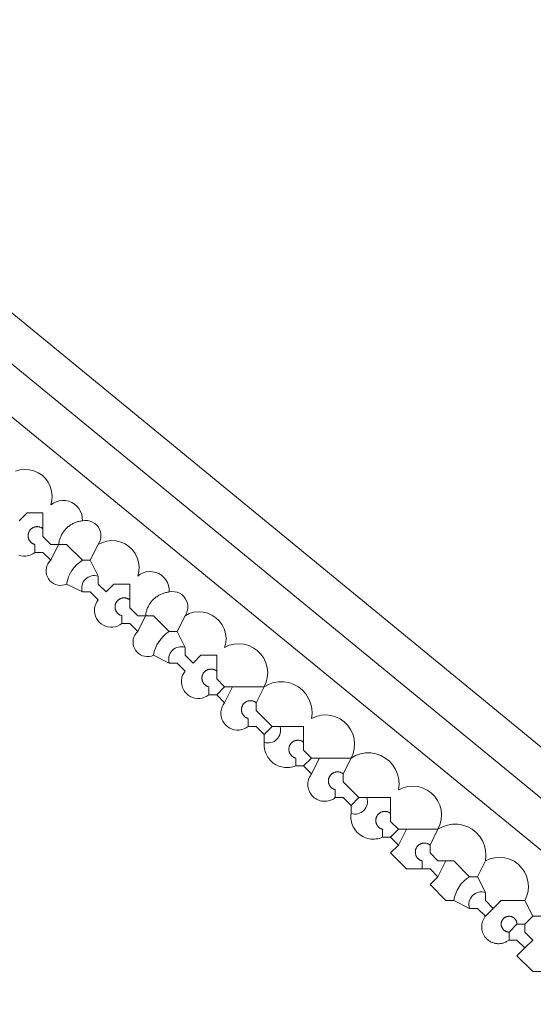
# Model space of a CAD drawing. Header units: inches. Extents: x 158416 to 160804, y 432611 to 437652.
# Tile 106 of 193: x 158933 to 158955, y 435785 to 435827. Entities that reach past the tile are written whole.
import ezdxf

# ---------------------------------------------------------------- set-up
doc = ezdxf.new("R2010")
doc.units = ezdxf.units.IN
doc.header["$MEASUREMENT"] = 0
doc.layers.add('4.2-K&L-MIDDENSPANNING', color=10, linetype='Continuous')
doc.layers.add('4.2-K&L-SIGNAAL UPC', color=222, linetype='Continuous')

msp = doc.modelspace()

# ---------------------------------------------------------------- linework, layer by layer
at = {"layer": '4.2-K&L-MIDDENSPANNING', "linetype": 'Continuous', "lineweight": 0, "ltscale": 1.75}
for points in [[(159035.667, 435725.667, 0), (159035.333, 435726.333, 0), (159035, 435726.667, 0), (159034, 435731.667, 0), (158881.398, 435856.748, 0), (158875, 435862, 0)], [(159034.333, 435726.333, 0), (159033, 435730.333, 0), (158880.398, 435855.415, 0), (158873.667, 435861, 0)], [(159037.667, 435724.333, 0), (159037.333, 435725, 0), (159036.881, 435725.061, 0), (159036.445, 435725.195, 0), (159036.036, 435725.399, 0), (159035.667, 435725.667, 0), (159035, 435726, 0), (159034.667, 435726.333, 0), (159034.333, 435726.333, 0), (159034, 435726.333, 0), (159031.667, 435728.667, 0), (159031.58, 435729.029, 0), (159031.438, 435729.374, 0), (159031.244, 435729.693, 0), (159031.002, 435729.977, 0), (159030.719, 435730.22, 0), (159030.402, 435730.415, 0), (158872.333, 435859.667, 0)]]:
    msp.add_polyline3d(points, dxfattribs=at)
at = {"layer": '4.2-K&L-SIGNAAL UPC', "linetype": 'Continuous', "lineweight": 0, "ltscale": 1.75}
for p, q in [((158936.333, 435804), (158936.667, 435804.667)), ((158940, 435801), (158940.333, 435801.667)), ((158942, 435798), (158942.333, 435798.667)), ((158945.667, 435795), (158946, 435795.667)), ((158949.333, 435792), (158949.667, 435792.667)), ((158951, 435790.667), (158951.333, 435791.333)), ((158952.667, 435790.667), (158953, 435791.333))]:
    msp.add_line(p, q, dxfattribs=at)
for points in [[(158933.178, 435807.754, 0), (158933.367, 435807.81, 0), (158933.564, 435807.831, 0), (158933.761, 435807.819, 0), (158933.954, 435807.772, 0), (158934.135, 435807.692, 0), (158934.3, 435807.583, 0), (158934.443, 435807.446, 0), (158934.56, 435807.287, 0), (158934.648, 435807.109, 0), (158934.704, 435806.92, 0), (158934.726, 435806.723, 0), (158934.713, 435806.526, 0), (158934.667, 435806.333, 0), (158934.777, 435806.412, 0), (158934.898, 435806.471, 0), (158935.027, 435806.509, 0), (158935.161, 435806.526, 0), (158935.296, 435806.519, 0), (158935.428, 435806.491, 0), (158935.554, 435806.441, 0), (158935.669, 435806.37, 0), (158935.771, 435806.282, 0), (158935.857, 435806.178, 0), (158935.925, 435806.061, 0), (158935.972, 435805.934, 0), (158935.997, 435805.802, 0), (158936, 435805.667, 0), (158936.11, 435805.681, 0), (158936.22, 435805.677, 0), (158936.328, 435805.654, 0), (158936.43, 435805.612, 0), (158936.524, 435805.554, 0), (158936.607, 435805.481, 0), (158936.675, 435805.395, 0), (158936.729, 435805.298, 0), (158936.764, 435805.194, 0), (158936.782, 435805.085, 0), (158936.781, 435804.974, 0), (158936.76, 435804.866, 0), (158936.722, 435804.762, 0), (158936.667, 435804.667, 0), (158936.844, 435804.754, 0), (158937.034, 435804.81, 0), (158937.231, 435804.831, 0), (158937.428, 435804.819, 0), (158937.62, 435804.772, 0), (158937.801, 435804.692, 0), (158937.966, 435804.583, 0), (158938.109, 435804.446, 0), (158938.227, 435804.287, 0), (158938.314, 435804.109, 0), (158938.37, 435803.92, 0), (158938.392, 435803.723, 0), (158938.38, 435803.526, 0), (158938.333, 435803.333, 0), (158938.443, 435803.412, 0), (158938.564, 435803.471, 0), (158938.694, 435803.509, 0), (158938.828, 435803.526, 0), (158938.963, 435803.519, 0), (158939.095, 435803.491, 0), (158939.22, 435803.441, 0), (158939.336, 435803.37, 0), (158939.438, 435803.282, 0), (158939.524, 435803.178, 0), (158939.591, 435803.061, 0), (158939.638, 435802.934, 0), (158939.664, 435802.802, 0), (158939.667, 435802.667, 0), (158939.776, 435802.681, 0), (158939.886, 435802.677, 0), (158939.994, 435802.654, 0), (158940.097, 435802.612, 0), (158940.191, 435802.554, 0), (158940.273, 435802.481, 0), (158940.342, 435802.395, 0), (158940.395, 435802.298, 0), (158940.431, 435802.194, 0), (158940.449, 435802.085, 0), (158940.447, 435801.974, 0), (158940.427, 435801.866, 0), (158940.389, 435801.762, 0), (158940.333, 435801.667, 0), (158940.511, 435801.754, 0), (158940.701, 435801.81, 0), (158940.897, 435801.832, 0), (158941.095, 435801.819, 0), (158941.287, 435801.772, 0), (158941.468, 435801.693, 0), (158941.633, 435801.583, 0), (158941.776, 435801.446, 0), (158941.893, 435801.287, 0), (158941.981, 435801.11, 0), (158942.037, 435800.92, 0), (158942.059, 435800.723, 0), (158942.047, 435800.526, 0), (158942, 435800.333, 0), (158942.193, 435800.418, 0), (158942.397, 435800.468, 0), (158942.606, 435800.483, 0), (158942.815, 435800.462, 0), (158943.018, 435800.406, 0), (158943.208, 435800.316, 0), (158943.379, 435800.195, 0), (158943.528, 435800.046, 0), (158943.649, 435799.874, 0), (158943.739, 435799.684, 0), (158943.796, 435799.482, 0), (158943.817, 435799.273, 0), (158943.802, 435799.063, 0), (158943.751, 435798.859, 0), (158943.667, 435798.667, 0), (158943.858, 435798.772, 0), (158944.064, 435798.845, 0), (158944.28, 435798.881, 0), (158944.498, 435798.881, 0), (158944.714, 435798.845, 0), (158944.92, 435798.773, 0), (158945.112, 435798.667, 0), (158945.283, 435798.531, 0), (158945.428, 435798.368, 0), (158945.545, 435798.184, 0), (158945.629, 435797.982, 0), (158945.678, 435797.769, 0), (158945.691, 435797.551, 0), (158945.667, 435797.333, 0), (158945.859, 435797.418, 0), (158946.063, 435797.468, 0), (158946.273, 435797.483, 0), (158946.482, 435797.462, 0), (158946.684, 435797.406, 0), (158946.874, 435797.316, 0), (158947.046, 435797.195, 0), (158947.195, 435797.046, 0), (158947.316, 435796.874, 0), (158947.406, 435796.684, 0), (158947.462, 435796.482, 0), (158947.483, 435796.273, 0), (158947.468, 435796.063, 0), (158947.418, 435795.859, 0), (158947.333, 435795.667, 0), (158947.525, 435795.772, 0), (158947.731, 435795.845, 0), (158947.946, 435795.881, 0), (158948.165, 435795.881, 0), (158948.38, 435795.845, 0), (158948.587, 435795.773, 0), (158948.778, 435795.667, 0), (158948.949, 435795.531, 0), (158949.095, 435795.368, 0), (158949.212, 435795.184, 0), (158949.296, 435794.982, 0), (158949.345, 435794.769, 0), (158949.357, 435794.551, 0), (158949.333, 435794.333, 0), (158949.526, 435794.418, 0), (158949.73, 435794.468, 0), (158949.939, 435794.483, 0), (158950.149, 435794.462, 0), (158950.351, 435794.406, 0), (158950.541, 435794.316, 0), (158950.713, 435794.195, 0), (158950.862, 435794.046, 0), (158950.983, 435793.874, 0), (158951.073, 435793.685, 0), (158951.129, 435793.482, 0), (158951.15, 435793.273, 0), (158951.135, 435793.063, 0), (158951.085, 435792.859, 0), (158951, 435792.667, 0), (158951.191, 435792.772, 0), (158951.398, 435792.845, 0), (158951.613, 435792.881, 0), (158951.832, 435792.881, 0), (158952.047, 435792.845, 0), (158952.254, 435792.773, 0), (158952.445, 435792.667, 0), (158952.616, 435792.531, 0), (158952.762, 435792.368, 0), (158952.878, 435792.184, 0), (158952.962, 435791.982, 0), (158953.011, 435791.769, 0), (158953.024, 435791.551, 0), (158953, 435791.333, 0), (158953.193, 435791.418, 0), (158953.397, 435791.468, 0), (158953.606, 435791.483, 0), (158953.815, 435791.462, 0), (158954.018, 435791.406, 0), (158954.208, 435791.316, 0), (158954.379, 435791.195, 0), (158954.528, 435791.046, 0), (158954.649, 435790.874, 0), (158954.739, 435790.684, 0), (158954.796, 435790.482, 0), (158954.817, 435790.273, 0), (158954.802, 435790.063, 0), (158954.751, 435789.859, 0), (158954.667, 435789.667, 0), (158955, 435789, 0), (158954.667, 435788.667, 0), (158954.667, 435788.333, 0), (158955, 435788, 0), (158954.667, 435787.667, 0), (158954.333, 435787.333, 0), (158955, 435786.667, 0), (158955.667, 435786.667, 0)], [(158942, 435798.667, 0), (158941.667, 435799, 0), (158941.667, 435799.333, 0), (158941.667, 435800, 0), (158941, 435800, 0), (158940.667, 435799.667, 0), (158940.333, 435800, 0), (158940.333, 435800.333, 0), (158940, 435801, 0), (158939.667, 435801, 0), (158939, 435801.667, 0), (158938.667, 435801.667, 0), (158938.333, 435801.667, 0), (158938, 435802, 0), (158938, 435802.333, 0), (158938, 435803, 0), (158937.333, 435803, 0), (158937, 435802.667, 0), (158936.667, 435803, 0), (158936.667, 435803.333, 0), (158936.333, 435804, 0), (158936, 435804, 0), (158935.333, 435804.667, 0), (158935, 435804.667, 0), (158934.667, 435804.667, 0), (158934.333, 435805, 0), (158934.333, 435805.333, 0), (158934.333, 435806, 0), (158933.667, 435806, 0), (158933.333, 435805.667, 0)], [(158934.667, 435804, 0), (158935, 435804.667, 0), (158935.005, 435804.705, 0), (158935.01, 435804.743, 0), (158935.017, 435804.78, 0), (158935.026, 435804.818, 0), (158935.035, 435804.855, 0), (158935.046, 435804.891, 0), (158935.058, 435804.928, 0), (158935.072, 435804.963, 0), (158935.086, 435804.999, 0), (158935.102, 435805.034, 0), (158935.119, 435805.068, 0), (158935.137, 435805.102, 0), (158935.157, 435805.135, 0), (158935.177, 435805.167, 0), (158935.199, 435805.199, 0), (158935.221, 435805.23, 0), (158935.245, 435805.26, 0), (158935.269, 435805.289, 0), (158935.295, 435805.318, 0), (158935.322, 435805.345, 0), (158935.349, 435805.372, 0), (158935.378, 435805.397, 0), (158935.407, 435805.422, 0), (158935.437, 435805.446, 0), (158935.468, 435805.468, 0), (158935.5, 435805.49, 0), (158935.532, 435805.51, 0), (158935.565, 435805.53, 0), (158935.599, 435805.548, 0), (158935.633, 435805.565, 0), (158935.668, 435805.58, 0), (158935.703, 435805.595, 0), (158935.739, 435805.608, 0), (158935.775, 435805.621, 0), (158935.812, 435805.631, 0), (158935.849, 435805.641, 0), (158935.887, 435805.649, 0), (158935.924, 435805.656, 0), (158935.962, 435805.662, 0), (158936, 435805.667, 0)], [(158934, 435804.333, 0), (158934, 435804.667, 0), (158933.983, 435804.671, 0), (158933.966, 435804.677, 0), (158933.949, 435804.683, 0), (158933.932, 435804.691, 0), (158933.916, 435804.698, 0), (158933.9, 435804.707, 0), (158933.885, 435804.717, 0), (158933.87, 435804.727, 0), (158933.856, 435804.737, 0), (158933.842, 435804.749, 0), (158933.829, 435804.761, 0), (158933.816, 435804.774, 0), (158933.804, 435804.787, 0), (158933.793, 435804.801, 0), (158933.782, 435804.815, 0), (158933.772, 435804.83, 0), (158933.762, 435804.846, 0), (158933.754, 435804.861, 0), (158933.746, 435804.877, 0), (158933.739, 435804.894, 0), (158933.732, 435804.911, 0), (158933.727, 435804.928, 0), (158933.722, 435804.945, 0), (158933.718, 435804.963, 0), (158933.715, 435804.98, 0), (158933.713, 435804.998, 0), (158933.711, 435805.016, 0), (158933.711, 435805.034, 0), (158933.711, 435805.052, 0), (158933.712, 435805.07, 0), (158933.714, 435805.088, 0), (158933.717, 435805.106, 0), (158933.721, 435805.123, 0), (158933.725, 435805.141, 0), (158933.73, 435805.158, 0), (158933.736, 435805.175, 0), (158933.743, 435805.192, 0), (158933.751, 435805.208, 0), (158933.759, 435805.224, 0), (158933.769, 435805.239, 0), (158933.778, 435805.254, 0), (158933.789, 435805.269, 0), (158933.8, 435805.283, 0), (158933.812, 435805.296, 0), (158933.825, 435805.309, 0), (158933.838, 435805.321, 0), (158933.851, 435805.333, 0), (158933.866, 435805.344, 0), (158933.88, 435805.355, 0), (158933.895, 435805.364, 0), (158933.911, 435805.373, 0), (158933.927, 435805.381, 0), (158933.944, 435805.389, 0), (158933.96, 435805.395, 0), (158933.977, 435805.401, 0), (158933.995, 435805.406, 0), (158934.012, 435805.41, 0), (158934.03, 435805.414, 0), (158934.047, 435805.416, 0), (158934.065, 435805.418, 0), (158934.083, 435805.419, 0), (158934.101, 435805.419, 0), (158934.119, 435805.418, 0), (158934.137, 435805.416, 0), (158934.155, 435805.414, 0), (158934.173, 435805.41, 0), (158934.19, 435805.406, 0), (158934.207, 435805.401, 0), (158934.224, 435805.395, 0), (158934.241, 435805.389, 0), (158934.258, 435805.381, 0), (158934.274, 435805.373, 0), (158934.289, 435805.364, 0), (158934.304, 435805.355, 0), (158934.319, 435805.344, 0), (158934.333, 435805.333, 0)], [(158945.667, 435795.667, 0), (158945.333, 435796, 0), (158945.333, 435796.333, 0), (158945.333, 435797, 0), (158944, 435797, 0), (158943.667, 435796.667, 0), (158943.333, 435797, 0), (158943, 435797, 0), (158942.915, 435796.941, 0), (158942.821, 435796.896, 0), (158942.723, 435796.864, 0), (158942.62, 435796.847, 0), (158942.516, 435796.845, 0), (158942.413, 435796.859, 0), (158942.313, 435796.887, 0), (158942.219, 435796.929, 0), (158942.131, 435796.985, 0), (158942.053, 435797.053, 0), (158941.985, 435797.131, 0), (158941.929, 435797.219, 0), (158941.887, 435797.313, 0), (158941.859, 435797.413, 0), (158941.845, 435797.516, 0), (158941.847, 435797.62, 0), (158941.864, 435797.723, 0), (158941.896, 435797.821, 0), (158941.941, 435797.915, 0), (158942, 435798, 0), (158941.667, 435798.333, 0), (158941.333, 435798.333, 0), (158941.248, 435798.275, 0), (158941.155, 435798.229, 0), (158941.056, 435798.197, 0), (158940.953, 435798.18, 0), (158940.85, 435798.178, 0), (158940.747, 435798.192, 0), (158940.647, 435798.22, 0), (158940.552, 435798.262, 0), (158940.464, 435798.318, 0), (158940.386, 435798.386, 0), (158940.318, 435798.464, 0), (158940.262, 435798.552, 0), (158940.22, 435798.647, 0), (158940.192, 435798.747, 0), (158940.178, 435798.85, 0), (158940.18, 435798.953, 0), (158940.197, 435799.056, 0), (158940.229, 435799.155, 0), (158940.275, 435799.248, 0), (158940.333, 435799.333, 0), (158940, 435799.667, 0), (158939.667, 435799.667, 0), (158939, 435800, 0), (158938.91, 435799.967, 0), (158938.817, 435799.948, 0), (158938.721, 435799.944, 0), (158938.626, 435799.955, 0), (158938.534, 435799.981, 0), (158938.447, 435800.021, 0), (158938.368, 435800.074, 0), (158938.297, 435800.139, 0), (158938.238, 435800.214, 0), (158938.192, 435800.298, 0), (158938.159, 435800.388, 0), (158938.14, 435800.482, 0), (158938.137, 435800.577, 0), (158938.148, 435800.672, 0), (158938.174, 435800.764, 0), (158938.215, 435800.851, 0), (158938.268, 435800.93, 0), (158938.333, 435801, 0), (158938, 435801.333, 0), (158937.667, 435801.333, 0), (158937.581, 435801.275, 0), (158937.488, 435801.229, 0), (158937.389, 435801.197, 0), (158937.287, 435801.18, 0), (158937.183, 435801.178, 0), (158937.08, 435801.192, 0), (158936.98, 435801.22, 0), (158936.885, 435801.262, 0), (158936.798, 435801.318, 0), (158936.719, 435801.386, 0), (158936.651, 435801.464, 0), (158936.596, 435801.552, 0), (158936.553, 435801.647, 0), (158936.525, 435801.747, 0), (158936.512, 435801.85, 0), (158936.514, 435801.953, 0), (158936.531, 435802.056, 0), (158936.562, 435802.155, 0), (158936.608, 435802.248, 0), (158936.667, 435802.333, 0), (158936.333, 435802.667, 0), (158936, 435802.667, 0), (158935.333, 435803, 0), (158935.244, 435802.967, 0), (158935.15, 435802.948, 0), (158935.054, 435802.944, 0), (158934.959, 435802.955, 0), (158934.867, 435802.981, 0), (158934.781, 435803.021, 0), (158934.701, 435803.075, 0), (158934.631, 435803.14, 0), (158934.572, 435803.215, 0), (158934.525, 435803.298, 0), (158934.492, 435803.388, 0), (158934.474, 435803.482, 0), (158934.47, 435803.577, 0), (158934.482, 435803.672, 0), (158934.508, 435803.764, 0), (158934.548, 435803.851, 0), (158934.602, 435803.93, 0), (158934.667, 435804, 0), (158934.333, 435804.333, 0), (158934, 435804.333, 0), (158933.915, 435804.275, 0), (158933.821, 435804.229, 0), (158933.723, 435804.197, 0), (158933.62, 435804.18, 0), (158933.516, 435804.178, 0), (158933.413, 435804.192, 0), (158933.313, 435804.22, 0)], [(158938.333, 435801, 0), (158938.667, 435801.667, 0), (158938.671, 435801.705, 0), (158938.677, 435801.743, 0), (158938.684, 435801.78, 0), (158938.692, 435801.818, 0), (158938.702, 435801.855, 0), (158938.713, 435801.891, 0), (158938.725, 435801.928, 0), (158938.738, 435801.963, 0), (158938.753, 435801.999, 0), (158938.769, 435802.034, 0), (158938.786, 435802.068, 0), (158938.804, 435802.102, 0), (158938.823, 435802.135, 0), (158938.844, 435802.167, 0), (158938.865, 435802.199, 0), (158938.888, 435802.23, 0), (158938.911, 435802.26, 0), (158938.936, 435802.289, 0), (158938.962, 435802.318, 0), (158938.988, 435802.345, 0), (158939.016, 435802.372, 0), (158939.044, 435802.397, 0), (158939.073, 435802.422, 0), (158939.104, 435802.446, 0), (158939.134, 435802.468, 0), (158939.166, 435802.49, 0), (158939.199, 435802.51, 0), (158939.232, 435802.53, 0), (158939.265, 435802.548, 0), (158939.3, 435802.565, 0), (158939.334, 435802.58, 0), (158939.37, 435802.595, 0), (158939.406, 435802.608, 0), (158939.442, 435802.621, 0), (158939.479, 435802.631, 0), (158939.516, 435802.641, 0), (158939.553, 435802.649, 0), (158939.591, 435802.656, 0), (158939.629, 435802.662, 0), (158939.667, 435802.667, 0)], [(158937.667, 435801.333, 0), (158937.667, 435801.667, 0), (158937.649, 435801.671, 0), (158937.632, 435801.677, 0), (158937.615, 435801.683, 0), (158937.599, 435801.691, 0), (158937.583, 435801.699, 0), (158937.567, 435801.707, 0), (158937.552, 435801.717, 0), (158937.537, 435801.727, 0), (158937.523, 435801.738, 0), (158937.509, 435801.749, 0), (158937.495, 435801.761, 0), (158937.483, 435801.774, 0), (158937.471, 435801.787, 0), (158937.459, 435801.801, 0), (158937.448, 435801.815, 0), (158937.438, 435801.83, 0), (158937.429, 435801.846, 0), (158937.42, 435801.861, 0), (158937.412, 435801.878, 0), (158937.405, 435801.894, 0), (158937.399, 435801.911, 0), (158937.393, 435801.928, 0), (158937.389, 435801.945, 0), (158937.385, 435801.963, 0), (158937.382, 435801.981, 0), (158937.38, 435801.998, 0), (158937.378, 435802.016, 0), (158937.378, 435802.034, 0), (158937.378, 435802.052, 0), (158937.379, 435802.07, 0), (158937.381, 435802.088, 0), (158937.384, 435802.106, 0), (158937.387, 435802.123, 0), (158937.392, 435802.141, 0), (158937.397, 435802.158, 0), (158937.403, 435802.175, 0), (158937.41, 435802.192, 0), (158937.418, 435802.208, 0), (158937.426, 435802.224, 0), (158937.435, 435802.239, 0), (158937.445, 435802.254, 0), (158937.456, 435802.269, 0), (158937.467, 435802.283, 0), (158937.479, 435802.296, 0), (158937.492, 435802.309, 0), (158937.505, 435802.321, 0), (158937.518, 435802.333, 0), (158937.533, 435802.344, 0), (158937.547, 435802.354, 0), (158937.562, 435802.364, 0), (158937.578, 435802.373, 0), (158937.594, 435802.381, 0), (158937.61, 435802.389, 0), (158937.627, 435802.395, 0), (158937.644, 435802.401, 0), (158937.661, 435802.406, 0), (158937.679, 435802.41, 0), (158937.697, 435802.414, 0), (158937.714, 435802.416, 0), (158937.732, 435802.418, 0), (158937.75, 435802.419, 0), (158937.768, 435802.419, 0), (158937.786, 435802.418, 0), (158937.804, 435802.416, 0), (158937.822, 435802.414, 0), (158937.84, 435802.41, 0), (158937.857, 435802.406, 0), (158937.874, 435802.401, 0), (158937.891, 435802.395, 0), (158937.908, 435802.389, 0), (158937.924, 435802.381, 0), (158937.94, 435802.373, 0), (158937.956, 435802.364, 0), (158937.971, 435802.355, 0), (158937.986, 435802.344, 0), (158938, 435802.333, 0)], [(158941.333, 435798.333, 0), (158941.333, 435798.667, 0), (158941.316, 435798.671, 0), (158941.299, 435798.677, 0), (158941.282, 435798.683, 0), (158941.266, 435798.691, 0), (158941.249, 435798.699, 0), (158941.234, 435798.707, 0), (158941.218, 435798.717, 0), (158941.204, 435798.727, 0), (158941.189, 435798.738, 0), (158941.175, 435798.749, 0), (158941.162, 435798.761, 0), (158941.149, 435798.774, 0), (158941.137, 435798.787, 0), (158941.126, 435798.801, 0), (158941.115, 435798.815, 0), (158941.105, 435798.83, 0), (158941.096, 435798.846, 0), (158941.087, 435798.861, 0), (158941.079, 435798.878, 0), (158941.072, 435798.894, 0), (158941.066, 435798.911, 0), (158941.06, 435798.928, 0), (158941.055, 435798.945, 0), (158941.051, 435798.963, 0), (158941.048, 435798.981, 0), (158941.046, 435798.998, 0), (158941.045, 435799.016, 0), (158941.044, 435799.034, 0), (158941.044, 435799.052, 0), (158941.046, 435799.07, 0), (158941.048, 435799.088, 0), (158941.05, 435799.106, 0), (158941.054, 435799.123, 0), (158941.059, 435799.141, 0), (158941.064, 435799.158, 0), (158941.07, 435799.175, 0), (158941.077, 435799.192, 0), (158941.084, 435799.208, 0), (158941.093, 435799.224, 0), (158941.102, 435799.239, 0), (158941.112, 435799.254, 0), (158941.122, 435799.269, 0), (158941.134, 435799.283, 0), (158941.146, 435799.296, 0), (158941.158, 435799.309, 0), (158941.171, 435799.321, 0), (158941.185, 435799.333, 0), (158941.199, 435799.344, 0), (158941.214, 435799.354, 0), (158941.229, 435799.364, 0), (158941.245, 435799.373, 0), (158941.261, 435799.381, 0), (158941.277, 435799.389, 0), (158941.294, 435799.395, 0), (158941.311, 435799.401, 0), (158941.328, 435799.406, 0), (158941.345, 435799.41, 0), (158941.363, 435799.414, 0), (158941.381, 435799.416, 0), (158941.399, 435799.418, 0), (158941.417, 435799.419, 0), (158941.435, 435799.419, 0), (158941.453, 435799.418, 0), (158941.471, 435799.416, 0), (158941.488, 435799.414, 0), (158941.506, 435799.41, 0), (158941.524, 435799.406, 0), (158941.541, 435799.401, 0), (158941.558, 435799.395, 0), (158941.575, 435799.389, 0), (158941.591, 435799.381, 0), (158941.607, 435799.373, 0), (158941.623, 435799.364, 0), (158941.638, 435799.355, 0), (158941.652, 435799.344, 0), (158941.667, 435799.333, 0)], [(158944, 435797, 0), (158943.667, 435797.333, 0), (158943.333, 435797.667, 0), (158943.333, 435798, 0), (158943.667, 435798.667, 0), (158942, 435798.667, 0), (158941.667, 435798.333, 0)], [(158943, 435797, 0), (158943, 435797.333, 0), (158942.983, 435797.338, 0), (158942.966, 435797.344, 0), (158942.949, 435797.35, 0), (158942.932, 435797.357, 0), (158942.916, 435797.365, 0), (158942.901, 435797.374, 0), (158942.885, 435797.383, 0), (158942.87, 435797.393, 0), (158942.856, 435797.404, 0), (158942.842, 435797.416, 0), (158942.829, 435797.428, 0), (158942.816, 435797.44, 0), (158942.804, 435797.454, 0), (158942.793, 435797.468, 0), (158942.782, 435797.482, 0), (158942.772, 435797.497, 0), (158942.762, 435797.512, 0), (158942.754, 435797.528, 0), (158942.746, 435797.544, 0), (158942.739, 435797.561, 0), (158942.732, 435797.577, 0), (158942.727, 435797.595, 0), (158942.722, 435797.612, 0), (158942.718, 435797.629, 0), (158942.715, 435797.647, 0), (158942.713, 435797.665, 0), (158942.712, 435797.683, 0), (158942.711, 435797.701, 0), (158942.711, 435797.719, 0), (158942.712, 435797.737, 0), (158942.714, 435797.755, 0), (158942.717, 435797.772, 0), (158942.721, 435797.79, 0), (158942.725, 435797.807, 0), (158942.731, 435797.825, 0), (158942.737, 435797.841, 0), (158942.744, 435797.858, 0), (158942.751, 435797.874, 0), (158942.76, 435797.89, 0), (158942.769, 435797.906, 0), (158942.779, 435797.921, 0), (158942.789, 435797.935, 0), (158942.8, 435797.949, 0), (158942.812, 435797.963, 0), (158942.825, 435797.976, 0), (158942.838, 435797.988, 0), (158942.852, 435798, 0), (158942.866, 435798.011, 0), (158942.881, 435798.021, 0), (158942.896, 435798.031, 0), (158942.911, 435798.04, 0), (158942.927, 435798.048, 0), (158942.944, 435798.055, 0), (158942.96, 435798.062, 0), (158942.977, 435798.068, 0), (158942.995, 435798.073, 0), (158943.012, 435798.077, 0), (158943.03, 435798.08, 0), (158943.048, 435798.083, 0), (158943.065, 435798.084, 0), (158943.083, 435798.085, 0), (158943.101, 435798.085, 0), (158943.119, 435798.085, 0), (158943.137, 435798.083, 0), (158943.155, 435798.08, 0), (158943.173, 435798.077, 0), (158943.19, 435798.073, 0), (158943.207, 435798.068, 0), (158943.224, 435798.062, 0), (158943.241, 435798.055, 0), (158943.258, 435798.048, 0), (158943.274, 435798.04, 0), (158943.289, 435798.031, 0), (158943.304, 435798.021, 0), (158943.319, 435798.011, 0), (158943.333, 435798, 0)], [(158949.333, 435792.667, 0), (158949, 435793, 0), (158949, 435793.333, 0), (158949, 435794, 0), (158947.667, 435794, 0), (158947.333, 435793.667, 0), (158947, 435794, 0), (158946.667, 435794, 0), (158946.622, 435793.967, 0), (158946.574, 435793.937, 0), (158946.524, 435793.911, 0), (158946.472, 435793.89, 0), (158946.419, 435793.872, 0), (158946.364, 435793.859, 0), (158946.309, 435793.85, 0), (158946.253, 435793.845, 0), (158946.197, 435793.845, 0), (158946.141, 435793.849, 0), (158946.085, 435793.857, 0), (158946.031, 435793.87, 0), (158945.977, 435793.888, 0), (158945.926, 435793.909, 0), (158945.875, 435793.934, 0), (158945.828, 435793.964, 0), (158945.782, 435793.997, 0), (158945.739, 435794.033, 0), (158945.7, 435794.073, 0), (158945.663, 435794.116, 0), (158945.63, 435794.161, 0), (158945.601, 435794.209, 0), (158945.576, 435794.259, 0), (158945.554, 435794.311, 0), (158945.537, 435794.364, 0), (158945.524, 435794.419, 0), (158945.515, 435794.474, 0), (158945.511, 435794.53, 0), (158945.511, 435794.586, 0), (158945.516, 435794.642, 0), (158945.525, 435794.698, 0), (158945.539, 435794.752, 0), (158945.556, 435794.806, 0), (158945.578, 435794.857, 0), (158945.604, 435794.907, 0), (158945.633, 435794.955, 0), (158945.667, 435795, 0), (158945.333, 435795.333, 0), (158945, 435795.333, 0), (158944.937, 435795.311, 0), (158944.873, 435795.293, 0), (158944.808, 435795.279, 0), (158944.742, 435795.27, 0), (158944.676, 435795.265, 0), (158944.61, 435795.264, 0), (158944.543, 435795.269, 0), (158944.477, 435795.278, 0), (158944.412, 435795.291, 0), (158944.348, 435795.308, 0), (158944.285, 435795.33, 0), (158944.224, 435795.357, 0), (158944.165, 435795.387, 0), (158944.108, 435795.421, 0), (158944.053, 435795.459, 0), (158944.001, 435795.501, 0), (158943.952, 435795.546, 0), (158943.907, 435795.595, 0), (158943.864, 435795.646, 0), (158943.826, 435795.7, 0), (158943.791, 435795.757, 0), (158943.76, 435795.816, 0), (158943.733, 435795.877, 0), (158943.71, 435795.939, 0), (158943.692, 435796.003, 0), (158943.678, 435796.068, 0), (158943.668, 435796.134, 0), (158943.663, 435796.2, 0), (158943.663, 435796.267, 0), (158943.667, 435796.333, 0), (158943.667, 435796.667, 0)], [(158945, 435795.333, 0), (158945, 435795.667, 0), (158944.983, 435795.671, 0), (158944.966, 435795.677, 0), (158944.949, 435795.683, 0), (158944.932, 435795.691, 0), (158944.916, 435795.698, 0), (158944.9, 435795.707, 0), (158944.885, 435795.717, 0), (158944.87, 435795.727, 0), (158944.856, 435795.737, 0), (158944.842, 435795.749, 0), (158944.829, 435795.761, 0), (158944.816, 435795.774, 0), (158944.804, 435795.787, 0), (158944.793, 435795.801, 0), (158944.782, 435795.815, 0), (158944.772, 435795.83, 0), (158944.762, 435795.846, 0), (158944.754, 435795.861, 0), (158944.746, 435795.877, 0), (158944.739, 435795.894, 0), (158944.732, 435795.911, 0), (158944.727, 435795.928, 0), (158944.722, 435795.945, 0), (158944.718, 435795.963, 0), (158944.715, 435795.98, 0), (158944.713, 435795.998, 0), (158944.711, 435796.016, 0), (158944.711, 435796.034, 0), (158944.711, 435796.052, 0), (158944.712, 435796.07, 0), (158944.714, 435796.088, 0), (158944.717, 435796.106, 0), (158944.721, 435796.123, 0), (158944.725, 435796.141, 0), (158944.73, 435796.158, 0), (158944.736, 435796.175, 0), (158944.743, 435796.192, 0), (158944.751, 435796.208, 0), (158944.759, 435796.224, 0), (158944.769, 435796.239, 0), (158944.778, 435796.254, 0), (158944.789, 435796.269, 0), (158944.8, 435796.283, 0), (158944.812, 435796.296, 0), (158944.825, 435796.309, 0), (158944.838, 435796.321, 0), (158944.851, 435796.333, 0), (158944.866, 435796.344, 0), (158944.88, 435796.355, 0), (158944.895, 435796.364, 0), (158944.911, 435796.373, 0), (158944.927, 435796.381, 0), (158944.944, 435796.389, 0), (158944.96, 435796.395, 0), (158944.977, 435796.401, 0), (158944.995, 435796.406, 0), (158945.012, 435796.41, 0), (158945.03, 435796.414, 0), (158945.047, 435796.416, 0), (158945.065, 435796.418, 0), (158945.083, 435796.419, 0), (158945.101, 435796.419, 0), (158945.119, 435796.418, 0), (158945.137, 435796.416, 0), (158945.155, 435796.414, 0), (158945.173, 435796.41, 0), (158945.19, 435796.406, 0), (158945.207, 435796.401, 0), (158945.224, 435796.395, 0), (158945.241, 435796.389, 0), (158945.258, 435796.381, 0), (158945.274, 435796.373, 0), (158945.289, 435796.364, 0), (158945.304, 435796.355, 0), (158945.319, 435796.344, 0), (158945.333, 435796.333, 0)], [(158947.667, 435794, 0), (158947.333, 435794.333, 0), (158947, 435794.667, 0), (158947, 435795, 0), (158947.333, 435795.667, 0), (158945.667, 435795.667, 0), (158945.333, 435795.333, 0)], [(158946.667, 435794, 0), (158946.667, 435794.333, 0), (158946.649, 435794.338, 0), (158946.632, 435794.344, 0), (158946.616, 435794.35, 0), (158946.599, 435794.357, 0), (158946.583, 435794.365, 0), (158946.567, 435794.374, 0), (158946.552, 435794.383, 0), (158946.537, 435794.393, 0), (158946.523, 435794.404, 0), (158946.509, 435794.416, 0), (158946.496, 435794.428, 0), (158946.483, 435794.441, 0), (158946.471, 435794.454, 0), (158946.459, 435794.468, 0), (158946.449, 435794.482, 0), (158946.439, 435794.497, 0), (158946.429, 435794.512, 0), (158946.421, 435794.528, 0), (158946.413, 435794.544, 0), (158946.406, 435794.561, 0), (158946.399, 435794.578, 0), (158946.394, 435794.595, 0), (158946.389, 435794.612, 0), (158946.385, 435794.63, 0), (158946.382, 435794.647, 0), (158946.38, 435794.665, 0), (158946.378, 435794.683, 0), (158946.378, 435794.701, 0), (158946.378, 435794.719, 0), (158946.379, 435794.737, 0), (158946.381, 435794.755, 0), (158946.384, 435794.772, 0), (158946.388, 435794.79, 0), (158946.392, 435794.807, 0), (158946.398, 435794.825, 0), (158946.404, 435794.841, 0), (158946.411, 435794.858, 0), (158946.418, 435794.874, 0), (158946.427, 435794.89, 0), (158946.436, 435794.906, 0), (158946.446, 435794.921, 0), (158946.456, 435794.935, 0), (158946.467, 435794.949, 0), (158946.479, 435794.963, 0), (158946.492, 435794.976, 0), (158946.505, 435794.988, 0), (158946.519, 435795, 0), (158946.533, 435795.011, 0), (158946.547, 435795.021, 0), (158946.563, 435795.031, 0), (158946.578, 435795.039, 0), (158946.594, 435795.048, 0), (158946.611, 435795.055, 0), (158946.627, 435795.062, 0), (158946.644, 435795.067, 0), (158946.662, 435795.073, 0), (158946.679, 435795.077, 0), (158946.697, 435795.08, 0), (158946.714, 435795.083, 0), (158946.732, 435795.084, 0), (158946.75, 435795.085, 0), (158946.768, 435795.085, 0), (158946.786, 435795.084, 0), (158946.804, 435795.083, 0), (158946.822, 435795.08, 0), (158946.84, 435795.077, 0), (158946.857, 435795.073, 0), (158946.874, 435795.068, 0), (158946.891, 435795.062, 0), (158946.908, 435795.055, 0), (158946.924, 435795.048, 0), (158946.94, 435795.04, 0), (158946.956, 435795.031, 0), (158946.971, 435795.021, 0), (158946.986, 435795.011, 0), (158947, 435795, 0)], [(158947.333, 435793.667, 0), (158947.333, 435793.333, 0), (158947.326, 435793.261, 0), (158947.325, 435793.189, 0), (158947.328, 435793.117, 0), (158947.338, 435793.045, 0), (158947.353, 435792.974, 0), (158947.373, 435792.904, 0), (158947.398, 435792.836, 0), (158947.428, 435792.771, 0), (158947.464, 435792.707, 0), (158947.504, 435792.647, 0), (158947.548, 435792.59, 0), (158947.597, 435792.536, 0), (158947.65, 435792.487, 0), (158947.706, 435792.441, 0), (158947.765, 435792.4, 0), (158947.828, 435792.363, 0), (158947.893, 435792.331, 0), (158947.96, 435792.305, 0), (158948.029, 435792.283, 0), (158948.1, 435792.267, 0), (158948.172, 435792.256, 0), (158948.244, 435792.251, 0), (158948.316, 435792.251, 0), (158948.388, 435792.257, 0), (158948.46, 435792.268, 0), (158948.53, 435792.284, 0), (158948.599, 435792.306, 0), (158948.667, 435792.333, 0), (158949, 435792.333, 0), (158949.333, 435792, 0), (158949, 435791.667, 0), (158949.667, 435791, 0), (158950.333, 435791, 0), (158950.667, 435791, 0), (158951, 435790.667, 0), (158950.667, 435790.333, 0), (158951.333, 435789.667, 0), (158951.667, 435789.667, 0), (158952.333, 435789.333, 0), (158952.667, 435789.333, 0), (158953, 435789, 0), (158953.333, 435789.333, 0), (158953.667, 435789.667, 0), (158954.667, 435789.667, 0)], [(158948.667, 435792.333, 0), (158948.667, 435792.667, 0), (158948.649, 435792.671, 0), (158948.632, 435792.677, 0), (158948.615, 435792.683, 0), (158948.599, 435792.691, 0), (158948.583, 435792.699, 0), (158948.567, 435792.707, 0), (158948.552, 435792.717, 0), (158948.537, 435792.727, 0), (158948.523, 435792.738, 0), (158948.509, 435792.749, 0), (158948.495, 435792.761, 0), (158948.483, 435792.774, 0), (158948.471, 435792.787, 0), (158948.459, 435792.801, 0), (158948.448, 435792.815, 0), (158948.438, 435792.83, 0), (158948.429, 435792.846, 0), (158948.42, 435792.861, 0), (158948.412, 435792.878, 0), (158948.405, 435792.894, 0), (158948.399, 435792.911, 0), (158948.393, 435792.928, 0), (158948.389, 435792.945, 0), (158948.385, 435792.963, 0), (158948.382, 435792.981, 0), (158948.38, 435792.998, 0), (158948.378, 435793.016, 0), (158948.378, 435793.034, 0), (158948.378, 435793.052, 0), (158948.379, 435793.07, 0), (158948.381, 435793.088, 0), (158948.384, 435793.106, 0), (158948.387, 435793.123, 0), (158948.392, 435793.141, 0), (158948.397, 435793.158, 0), (158948.403, 435793.175, 0), (158948.41, 435793.192, 0), (158948.418, 435793.208, 0), (158948.426, 435793.224, 0), (158948.435, 435793.239, 0), (158948.445, 435793.254, 0), (158948.456, 435793.269, 0), (158948.467, 435793.283, 0), (158948.479, 435793.296, 0), (158948.492, 435793.309, 0), (158948.505, 435793.321, 0), (158948.518, 435793.333, 0), (158948.533, 435793.344, 0), (158948.547, 435793.354, 0), (158948.562, 435793.364, 0), (158948.578, 435793.373, 0), (158948.594, 435793.381, 0), (158948.61, 435793.389, 0), (158948.627, 435793.395, 0), (158948.644, 435793.401, 0), (158948.661, 435793.406, 0), (158948.679, 435793.41, 0), (158948.697, 435793.414, 0), (158948.714, 435793.416, 0), (158948.732, 435793.418, 0), (158948.75, 435793.419, 0), (158948.768, 435793.419, 0), (158948.786, 435793.418, 0), (158948.804, 435793.416, 0), (158948.822, 435793.414, 0), (158948.84, 435793.41, 0), (158948.857, 435793.406, 0), (158948.874, 435793.401, 0), (158948.891, 435793.395, 0), (158948.908, 435793.389, 0), (158948.924, 435793.381, 0), (158948.94, 435793.373, 0), (158948.956, 435793.364, 0), (158948.971, 435793.355, 0), (158948.986, 435793.344, 0), (158949, 435793.333, 0)], [(158953.333, 435789.333, 0), (158953, 435789.667, 0), (158953, 435790, 0), (158952.667, 435790.667, 0), (158952.333, 435790.667, 0), (158951.667, 435791.333, 0), (158951, 435791.333, 0), (158950.667, 435791.667, 0), (158950.667, 435792, 0), (158951, 435792.667, 0), (158949.333, 435792.667, 0), (158949, 435792.333, 0)], [(158950.333, 435791, 0), (158950.333, 435791.333, 0), (158950.316, 435791.338, 0), (158950.299, 435791.344, 0), (158950.282, 435791.35, 0), (158950.266, 435791.357, 0), (158950.25, 435791.365, 0), (158950.234, 435791.374, 0), (158950.219, 435791.383, 0), (158950.204, 435791.393, 0), (158950.189, 435791.404, 0), (158950.175, 435791.416, 0), (158950.162, 435791.428, 0), (158950.15, 435791.441, 0), (158950.137, 435791.454, 0), (158950.126, 435791.468, 0), (158950.115, 435791.482, 0), (158950.105, 435791.497, 0), (158950.096, 435791.512, 0), (158950.087, 435791.528, 0), (158950.079, 435791.544, 0), (158950.072, 435791.561, 0), (158950.066, 435791.578, 0), (158950.06, 435791.595, 0), (158950.056, 435791.612, 0), (158950.052, 435791.63, 0), (158950.049, 435791.647, 0), (158950.046, 435791.665, 0), (158950.045, 435791.683, 0), (158950.044, 435791.701, 0), (158950.045, 435791.719, 0), (158950.046, 435791.737, 0), (158950.048, 435791.755, 0), (158950.051, 435791.772, 0), (158950.054, 435791.79, 0), (158950.059, 435791.807, 0), (158950.064, 435791.825, 0), (158950.07, 435791.841, 0), (158950.077, 435791.858, 0), (158950.085, 435791.874, 0), (158950.093, 435791.89, 0), (158950.102, 435791.906, 0), (158950.112, 435791.921, 0), (158950.123, 435791.935, 0), (158950.134, 435791.949, 0), (158950.146, 435791.963, 0), (158950.158, 435791.976, 0), (158950.171, 435791.988, 0), (158950.185, 435792, 0), (158950.199, 435792.011, 0), (158950.214, 435792.021, 0), (158950.229, 435792.031, 0), (158950.245, 435792.039, 0), (158950.261, 435792.048, 0), (158950.277, 435792.055, 0), (158950.294, 435792.062, 0), (158950.311, 435792.068, 0), (158950.328, 435792.073, 0), (158950.346, 435792.077, 0), (158950.363, 435792.08, 0), (158950.381, 435792.083, 0), (158950.399, 435792.084, 0), (158950.417, 435792.085, 0), (158950.435, 435792.085, 0), (158950.453, 435792.084, 0), (158950.471, 435792.083, 0), (158950.488, 435792.08, 0), (158950.506, 435792.077, 0), (158950.524, 435792.073, 0), (158950.541, 435792.068, 0), (158950.558, 435792.062, 0), (158950.575, 435792.055, 0), (158950.591, 435792.048, 0), (158950.607, 435792.04, 0), (158950.623, 435792.031, 0), (158950.638, 435792.021, 0), (158950.652, 435792.011, 0), (158950.667, 435792, 0)], [(158954.667, 435787.667, 0), (158954.333, 435788, 0), (158954, 435788, 0), (158953.975, 435787.981, 0), (158953.948, 435787.962, 0), (158953.921, 435787.945, 0), (158953.894, 435787.93, 0), (158953.865, 435787.915, 0), (158953.836, 435787.902, 0), (158953.806, 435787.89, 0), (158953.776, 435787.879, 0), (158953.746, 435787.87, 0), (158953.715, 435787.862, 0), (158953.683, 435787.856, 0), (158953.652, 435787.851, 0), (158953.62, 435787.847, 0), (158953.588, 435787.845, 0), (158953.556, 435787.844, 0), (158953.524, 435787.845, 0), (158953.492, 435787.847, 0), (158953.461, 435787.851, 0), (158953.429, 435787.856, 0), (158953.398, 435787.862, 0), (158953.367, 435787.87, 0), (158953.336, 435787.879, 0), (158953.306, 435787.889, 0), (158953.276, 435787.901, 0), (158953.247, 435787.915, 0), (158953.219, 435787.929, 0), (158953.191, 435787.945, 0), (158953.164, 435787.962, 0), (158953.138, 435787.98, 0), (158953.112, 435787.999, 0), (158953.088, 435788.02, 0), (158953.064, 435788.041, 0), (158953.041, 435788.064, 0), (158953.02, 435788.088, 0), (158952.999, 435788.112, 0), (158952.98, 435788.138, 0), (158952.962, 435788.164, 0), (158952.945, 435788.191, 0), (158952.929, 435788.219, 0), (158952.915, 435788.247, 0), (158952.901, 435788.276, 0), (158952.889, 435788.306, 0), (158952.879, 435788.336, 0), (158952.87, 435788.367, 0), (158952.862, 435788.398, 0), (158952.856, 435788.429, 0), (158952.851, 435788.461, 0), (158952.847, 435788.492, 0), (158952.845, 435788.524, 0), (158952.844, 435788.556, 0), (158952.845, 435788.588, 0), (158952.847, 435788.62, 0), (158952.851, 435788.652, 0), (158952.856, 435788.683, 0), (158952.862, 435788.715, 0), (158952.87, 435788.746, 0), (158952.879, 435788.776, 0), (158952.89, 435788.806, 0), (158952.902, 435788.836, 0), (158952.915, 435788.865, 0), (158952.93, 435788.894, 0), (158952.945, 435788.921, 0), (158952.962, 435788.948, 0), (158952.981, 435788.975, 0), (158953, 435789, 0)], [(158954, 435788, 0), (158954, 435788.333, 0), (158953.984, 435788.334, 0), (158953.968, 435788.335, 0), (158953.952, 435788.337, 0), (158953.936, 435788.34, 0), (158953.92, 435788.343, 0), (158953.904, 435788.347, 0), (158953.889, 435788.352, 0), (158953.874, 435788.358, 0), (158953.859, 435788.365, 0), (158953.844, 435788.372, 0), (158953.83, 435788.38, 0), (158953.817, 435788.388, 0), (158953.803, 435788.398, 0), (158953.79, 435788.407, 0), (158953.778, 435788.418, 0), (158953.766, 435788.429, 0), (158953.755, 435788.441, 0), (158953.744, 435788.453, 0), (158953.734, 435788.465, 0), (158953.725, 435788.479, 0), (158953.716, 435788.492, 0), (158953.708, 435788.506, 0), (158953.7, 435788.521, 0), (158953.694, 435788.535, 0), (158953.688, 435788.55, 0), (158953.682, 435788.566, 0), (158953.678, 435788.581, 0), (158953.674, 435788.597, 0), (158953.671, 435788.613, 0), (158953.669, 435788.629, 0), (158953.667, 435788.645, 0), (158953.667, 435788.661, 0), (158953.667, 435788.677, 0), (158953.668, 435788.694, 0), (158953.669, 435788.71, 0), (158953.672, 435788.726, 0), (158953.675, 435788.741, 0), (158953.679, 435788.757, 0), (158953.684, 435788.773, 0), (158953.689, 435788.788, 0), (158953.696, 435788.803, 0), (158953.703, 435788.817, 0), (158953.71, 435788.832, 0), (158953.719, 435788.846, 0), (158953.728, 435788.859, 0), (158953.737, 435788.872, 0), (158953.748, 435788.884, 0), (158953.759, 435788.896, 0), (158953.77, 435788.908, 0), (158953.782, 435788.919, 0), (158953.795, 435788.929, 0), (158953.807, 435788.939, 0), (158953.821, 435788.948, 0), (158953.835, 435788.956, 0), (158953.849, 435788.964, 0), (158953.864, 435788.971, 0), (158953.879, 435788.977, 0), (158953.894, 435788.983, 0), (158953.909, 435788.987, 0), (158953.925, 435788.991, 0), (158953.941, 435788.995, 0), (158953.957, 435788.997, 0), (158953.973, 435788.999, 0), (158953.989, 435789, 0), (158954.005, 435789, 0), (158954.021, 435788.999, 0), (158954.038, 435788.998, 0), (158954.054, 435788.996, 0), (158954.07, 435788.993, 0), (158954.085, 435788.989, 0), (158954.101, 435788.984, 0), (158954.116, 435788.979, 0), (158954.131, 435788.973, 0), (158954.146, 435788.966, 0), (158954.16, 435788.959, 0), (158954.174, 435788.951, 0), (158954.188, 435788.942, 0), (158954.201, 435788.932, 0), (158954.214, 435788.922, 0), (158954.226, 435788.912, 0), (158954.238, 435788.9, 0), (158954.249, 435788.889, 0), (158954.259, 435788.876, 0), (158954.269, 435788.863, 0), (158954.278, 435788.85, 0), (158954.287, 435788.836, 0), (158954.295, 435788.822, 0), (158954.302, 435788.808, 0), (158954.308, 435788.793, 0), (158954.314, 435788.778, 0), (158954.319, 435788.762, 0), (158954.324, 435788.747, 0), (158954.327, 435788.731, 0), (158954.33, 435788.715, 0), (158954.332, 435788.699, 0), (158954.333, 435788.683, 0), (158954.333, 435788.667, 0)], [(158955.667, 435789, 0), (158955, 435789, 0), (158954.667, 435788.667, 0), (158954.333, 435788.667, 0), (158954, 435788.333, 0)]]:
    msp.add_polyline3d(points, dxfattribs=at)
for centre, radius, start, end in [((158936.792, 435802.75), 1.48, 122.3402, 170.2684), ((158936.5, 435802.833), 0.527, 71.5799, 198.4253), ((158940.458, 435799.75), 1.48, 122.3527, 170.2752), ((158940.167, 435799.833), 0.527, 71.572, 198.428), ((158943.833, 435796.833), 0.527, 251.5642, 18.4516), ((158947.5, 435793.833), 0.527, 251.5406, 18.4594), ((158953.125, 435789.417), 1.48, 122.3496, 170.2735), ((158952.833, 435789.5), 0.527, 71.5406, 198.4594)]:
    msp.add_arc(centre, radius, start, end, dxfattribs=at)

doc.saveas('drawing.dxf')
